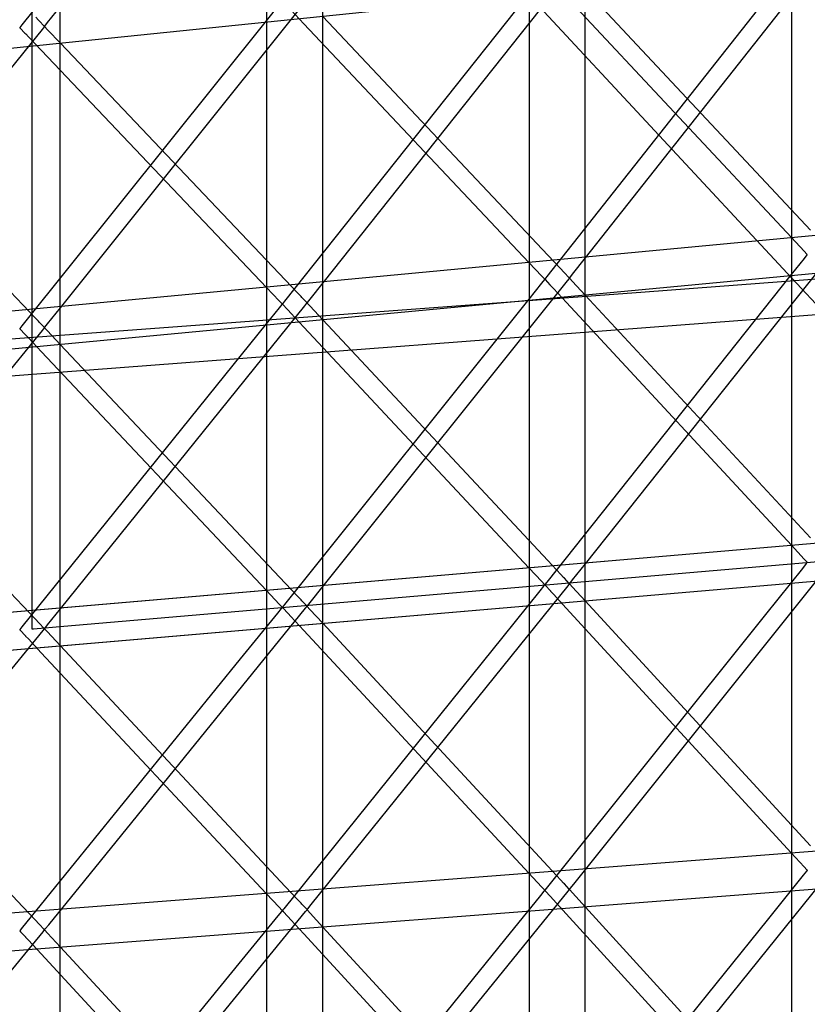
# Model space of a CAD drawing. Extents: x -1.87 to 2.02, y -1.45 to 3.07.
# Tile 18 of 59: x -1.38 to -1.17, y -0.75 to -0.5. Entities that reach past the tile are written whole.
import ezdxf

# ---------------------------------------------------------------- set-up
doc = ezdxf.new("R2010")
doc.units = 0

msp = doc.modelspace()

# ---------------------------------------------------------------- linework, layer by layer
at = {"layer": 'Layer 1', "color": 7, "linetype": 'CONTINUOUS'}
for p, q in [((-1.230756, -1.229019), (-1.230756, -0.132843)), ((-1.298024, -1.230446), (-1.298024, -0.142335)), ((-1.365288, -1.231872), (-1.365288, -0.151823)), ((-1.177906, -0.278283), (-1.177906, -1.422997)), ((-1.24517, -0.28664), (-1.24517, -1.422997)), ((-1.312433, -0.295), (-1.312433, -1.422997)), ((-1.372492, -0.606968), (-1.372492, -0.352842)), ((-1.312526, -0.418458), (-1.375111, -0.497162)), ((-1.178895, -0.560873), (-1.308485, -0.421529)), ((-1.498399, -0.515488), (-1.053835, -0.469841)), ((-1.495524, -0.515193), (-1.053211, -0.469777)), ((-1.230703, -0.556853), (-1.168084, -0.477576)), ((-1.177972, -0.48234), (-1.240569, -0.561597)), ((-1.29796, -0.56322), (-1.235347, -0.484485)), ((-1.173084, -0.549772), (-1.230754, -0.48811)), ((-1.365213, -0.569587), (-1.302607, -0.491394)), ((-1.245247, -0.489214), (-1.307838, -0.567928)), ((-1.235576, -0.489984), (-1.177917, -0.551639)), ((-1.368521, -0.496594), (-1.365221, -0.492444)), ((-1.309213, -0.491959), (-1.312518, -0.496086)), ((-1.306161, -0.493335), (-1.302837, -0.496861)), ((-1.312518, -0.496086), (-1.375107, -0.574255)), ((-1.370859, -0.495962), (-1.371577, -0.495219)), ((-1.370672, -0.496155), (-1.370859, -0.495962)), ((-1.369383, -0.497493), (-1.370672, -0.496155)), ((-1.369225, -0.497479), (-1.368521, -0.496594)), ((-1.240355, -0.556132), (-1.298007, -0.494976)), ((-1.432469, -0.575954), (-1.369868, -0.498303)), ((-1.375672, -0.497869), (-1.375673, -0.497871)), ((-1.375673, -0.497871), (-1.375673, -0.497871)), ((-1.375673, -0.497871), (-1.375673, -0.497871)), ((-1.375673, -0.497871), (-1.375673, -0.497871)), ((-1.375673, -0.497871), (-1.375673, -0.497871)), ((-1.375673, -0.497871), (-1.375673, -0.497871)), ((-1.375673, -0.497871), (-1.375673, -0.497871)), ((-1.375673, -0.497871), (-1.375673, -0.497871)), ((-1.375673, -0.497871), (-1.375673, -0.497872)), ((-1.375673, -0.497872), (-1.375672, -0.497873)), ((-1.375632, -0.497819), (-1.375672, -0.497869)), ((-1.375672, -0.497873), (-1.375656, -0.49789)), ((-1.375656, -0.49789), (-1.375584, -0.497966)), ((-1.375111, -0.497162), (-1.375632, -0.497819)), ((-1.375584, -0.497966), (-1.374326, -0.499293)), ((-1.369868, -0.498303), (-1.369334, -0.497641)), ((-1.369309, -0.49757), (-1.369383, -0.497493)), ((-1.369334, -0.497641), (-1.369293, -0.49759)), ((-1.369311, -0.497588), (-1.36931, -0.497587)), ((-1.369308, -0.497591), (-1.369311, -0.497588)), ((-1.369311, -0.497588), (-1.369311, -0.497588)), ((-1.369311, -0.497588), (-1.369311, -0.497588)), ((-1.369311, -0.497588), (-1.369311, -0.497588)), ((-1.36931, -0.497587), (-1.369307, -0.497582)), ((-1.369294, -0.497586), (-1.369309, -0.49757)), ((-1.369294, -0.497607), (-1.369308, -0.497591)), ((-1.369307, -0.497582), (-1.369291, -0.497562)), ((-1.369292, -0.497587), (-1.369294, -0.497586)), ((-1.36923, -0.497673), (-1.369294, -0.497607)), ((-1.369293, -0.49759), (-1.369292, -0.497588)), ((-1.369292, -0.497588), (-1.369292, -0.497587)), ((-1.369292, -0.497588), (-1.369292, -0.497588)), ((-1.369292, -0.497588), (-1.369292, -0.497588)), ((-1.369292, -0.497588), (-1.369292, -0.497588)), ((-1.369292, -0.497588), (-1.369292, -0.497588)), ((-1.369292, -0.497588), (-1.369292, -0.497588)), ((-1.369292, -0.497588), (-1.369292, -0.497588)), ((-1.369292, -0.497588), (-1.369292, -0.497588)), ((-1.369291, -0.497562), (-1.369225, -0.497479)), ((-1.368539, -0.498401), (-1.36923, -0.497673)), ((-1.365264, -0.501846), (-1.368539, -0.498401)), ((-1.302837, -0.496861), (-1.245191, -0.558009)), ((-1.374326, -0.499293), (-1.374141, -0.499488)), ((-1.374141, -0.499488), (-1.373421, -0.500245)), ((-1.373421, -0.500245), (-1.370098, -0.503741)), ((-1.370098, -0.503741), (-1.312462, -0.564376)), ((-1.307622, -0.562495), (-1.365264, -0.501846)), ((-1.374896, -0.568854), (-1.432521, -0.508716)), ((-1.115406, -0.545811), (-1.574736, -0.589045)), ((-1.112059, -0.545496), (-1.556887, -0.587365)), ((-1.498439, -0.591515), (-1.053855, -0.549669)), ((-1.495561, -0.591244), (-1.053212, -0.549607)), ((-1.177917, -0.551639), (-1.174642, -0.555141)), ((-1.237032, -0.559657), (-1.240355, -0.556132)), ((-1.234009, -0.561039), (-1.230703, -0.556853)), ((-1.230699, -0.635151), (-1.168087, -0.556417)), ((-1.079523, -0.555471), (-1.21538, -0.565583)), ((-1.174662, -0.556961), (-1.177964, -0.561113)), ((-1.173957, -0.556075), (-1.174662, -0.556961)), ((-1.174642, -0.555141), (-1.173951, -0.555879)), ((-1.173891, -0.555992), (-1.173957, -0.556075)), ((-1.173951, -0.555879), (-1.173888, -0.555947)), ((-1.173875, -0.555972), (-1.173891, -0.555992)), ((-1.173888, -0.555947), (-1.173874, -0.555962)), ((-1.173871, -0.555967), (-1.173875, -0.555972)), ((-1.173874, -0.555962), (-1.173871, -0.555965)), ((-1.173871, -0.555965), (-1.17387, -0.555966)), ((-1.17387, -0.555966), (-1.173871, -0.555967)), ((-1.17387, -0.555966), (-1.17387, -0.555966)), ((-1.17387, -0.555966), (-1.17387, -0.555966)), ((-1.245191, -0.558009), (-1.241917, -0.561482)), ((-1.236312, -0.56042), (-1.237032, -0.559657)), ((-1.241917, -0.561482), (-1.241227, -0.562215)), ((-1.241227, -0.562215), (-1.241164, -0.562282)), ((-1.241164, -0.562282), (-1.241149, -0.562297)), ((-1.241149, -0.562297), (-1.241146, -0.5623)), ((-1.241121, -0.562295), (-1.241122, -0.562296)), ((-1.241122, -0.562296), (-1.241122, -0.562296)), ((-1.241122, -0.562296), (-1.241122, -0.562297)), ((-1.241122, -0.562297), (-1.241122, -0.562297)), ((-1.241122, -0.562297), (-1.241122, -0.562297)), ((-1.241122, -0.562297), (-1.241122, -0.562297)), ((-1.241122, -0.562297), (-1.241122, -0.562297)), ((-1.241122, -0.562297), (-1.241122, -0.562297)), ((-1.241122, -0.562297), (-1.241122, -0.562297)), ((-1.241122, -0.562297), (-1.24112, -0.562299)), ((-1.241081, -0.562245), (-1.241121, -0.562295)), ((-1.240569, -0.561597), (-1.241081, -0.562245)), ((-1.177964, -0.561113), (-1.240567, -0.639842)), ((-1.236128, -0.560615), (-1.236312, -0.56042)), ((-1.234873, -0.561946), (-1.236128, -0.560615)), ((-1.235349, -0.562749), (-1.234826, -0.562093)), ((-1.234801, -0.562022), (-1.234873, -0.561946)), ((-1.234826, -0.562093), (-1.234785, -0.562043)), ((-1.234803, -0.562044), (-1.234802, -0.562043)), ((-1.234803, -0.562045), (-1.234803, -0.562044)), ((-1.2348, -0.562048), (-1.234803, -0.562045)), ((-1.234803, -0.562045), (-1.234803, -0.562045)), ((-1.234803, -0.562045), (-1.234803, -0.562045)), ((-1.234802, -0.562043), (-1.234799, -0.562038)), ((-1.234786, -0.562039), (-1.234801, -0.562022)), ((-1.234786, -0.562063), (-1.2348, -0.562048)), ((-1.234799, -0.562038), (-1.234782, -0.562018)), ((-1.234784, -0.56204), (-1.234786, -0.562039)), ((-1.234724, -0.562131), (-1.234786, -0.562063)), ((-1.234785, -0.562043), (-1.234784, -0.562041)), ((-1.234784, -0.562041), (-1.234784, -0.56204)), ((-1.234784, -0.562041), (-1.234784, -0.562041)), ((-1.234784, -0.562041), (-1.234784, -0.562041)), ((-1.234784, -0.562041), (-1.234784, -0.562041)), ((-1.234784, -0.562041), (-1.234784, -0.562041)), ((-1.234784, -0.562041), (-1.234784, -0.562041)), ((-1.234784, -0.562041), (-1.234784, -0.562041)), ((-1.234784, -0.562041), (-1.234784, -0.562041)), ((-1.234782, -0.562018), (-1.234715, -0.561933)), ((-1.234034, -0.562873), (-1.234724, -0.562131)), ((-1.234715, -0.561933), (-1.234009, -0.561039)), ((-1.137298, -0.6056), (-1.178895, -0.560873)), ((-1.53618, -0.599073), (-1.056803, -0.562576)), ((-1.312462, -0.564376), (-1.309189, -0.56782)), ((-1.304299, -0.565991), (-1.307622, -0.562495)), ((-1.301265, -0.567376), (-1.29796, -0.56322)), ((-1.297956, -0.64094), (-1.235349, -0.562749)), ((-1.241937, -0.563289), (-1.245238, -0.567412)), ((-1.241233, -0.562409), (-1.241937, -0.563289)), ((-1.241167, -0.562326), (-1.241233, -0.562409)), ((-1.24115, -0.562306), (-1.241167, -0.562326)), ((-1.241147, -0.562302), (-1.24115, -0.562306)), ((-1.241146, -0.562301), (-1.241147, -0.562302)), ((-1.241146, -0.5623), (-1.241146, -0.5623)), ((-1.241146, -0.5623), (-1.241146, -0.5623)), ((-1.241146, -0.5623), (-1.241146, -0.562301)), ((-1.24112, -0.562299), (-1.241106, -0.562315)), ((-1.241106, -0.562315), (-1.241036, -0.56239)), ((-1.241036, -0.56239), (-1.239812, -0.563711)), ((-1.239812, -0.563711), (-1.239629, -0.563907)), ((-1.239629, -0.563907), (-1.238911, -0.564682)), ((-1.238911, -0.564682), (-1.235588, -0.568263)), ((-1.230762, -0.566401), (-1.234034, -0.562873)), ((-1.21538, -0.565583), (-1.562779, -0.591441)), ((-1.30358, -0.566747), (-1.304299, -0.565991)), ((-1.303394, -0.566943), (-1.30358, -0.566747)), ((-1.302126, -0.568277), (-1.303394, -0.566943)), ((-1.173085, -0.628566), (-1.230762, -0.566401)), ((-1.371575, -0.572321), (-1.374896, -0.568854)), ((-1.368517, -0.573714), (-1.365213, -0.569587)), ((-1.365209, -0.646732), (-1.302609, -0.569081)), ((-1.309209, -0.569612), (-1.312509, -0.573706)), ((-1.308505, -0.568739), (-1.309209, -0.569612)), ((-1.309189, -0.56782), (-1.308498, -0.568546)), ((-1.308438, -0.568657), (-1.308505, -0.568739)), ((-1.308498, -0.568546), (-1.308435, -0.568613)), ((-1.308422, -0.568637), (-1.308438, -0.568657)), ((-1.308435, -0.568613), (-1.308421, -0.568628)), ((-1.308418, -0.568632), (-1.308422, -0.568637)), ((-1.308421, -0.568628), (-1.308418, -0.568631)), ((-1.308418, -0.568631), (-1.308418, -0.568631)), ((-1.308418, -0.568631), (-1.308418, -0.568631)), ((-1.308418, -0.568631), (-1.308418, -0.568631)), ((-1.308418, -0.568631), (-1.308418, -0.568632)), ((-1.308396, -0.568629), (-1.308398, -0.568631)), ((-1.308398, -0.568631), (-1.308398, -0.568631)), ((-1.308398, -0.568631), (-1.308398, -0.568631)), ((-1.308398, -0.568631), (-1.308398, -0.568631)), ((-1.308398, -0.568631), (-1.308398, -0.568631)), ((-1.308398, -0.568631), (-1.308398, -0.568631)), ((-1.308398, -0.568631), (-1.308398, -0.568631)), ((-1.308398, -0.568631), (-1.308398, -0.568631)), ((-1.308398, -0.568631), (-1.308397, -0.568632)), ((-1.308397, -0.568632), (-1.308396, -0.568633)), ((-1.308356, -0.568579), (-1.308396, -0.568629)), ((-1.308396, -0.568633), (-1.308381, -0.568649)), ((-1.308381, -0.568649), (-1.30831, -0.568725)), ((-1.307838, -0.567928), (-1.308356, -0.568579)), ((-1.30831, -0.568725), (-1.307073, -0.570049)), ((-1.245238, -0.567412), (-1.307836, -0.645596)), ((-1.302609, -0.569081), (-1.302078, -0.568424)), ((-1.302053, -0.568353), (-1.302126, -0.568277)), ((-1.302078, -0.568424), (-1.302037, -0.568373)), ((-1.302059, -0.568375), (-1.302058, -0.568374)), ((-1.302059, -0.568376), (-1.302059, -0.568375)), ((-1.302059, -0.568375), (-1.302059, -0.568375)), ((-1.302059, -0.568375), (-1.302059, -0.568375)), ((-1.302056, -0.568378), (-1.302059, -0.568376)), ((-1.302058, -0.568374), (-1.302055, -0.568369)), ((-1.302042, -0.568394), (-1.302056, -0.568378)), ((-1.302055, -0.568369), (-1.302038, -0.568349)), ((-1.302038, -0.568369), (-1.302053, -0.568353)), ((-1.30198, -0.568461), (-1.302042, -0.568394)), ((-1.302038, -0.568349), (-1.301971, -0.568264)), ((-1.302036, -0.568371), (-1.302038, -0.568369)), ((-1.302037, -0.568373), (-1.302036, -0.568372)), ((-1.302036, -0.568372), (-1.302036, -0.568371)), ((-1.302036, -0.568371), (-1.302036, -0.568371)), ((-1.302036, -0.568371), (-1.302036, -0.568371)), ((-1.302036, -0.568371), (-1.302036, -0.568371)), ((-1.302036, -0.568371), (-1.302036, -0.568371)), ((-1.302036, -0.568371), (-1.302036, -0.568371)), ((-1.302036, -0.568371), (-1.302036, -0.568371)), ((-1.302036, -0.568371), (-1.302036, -0.568371)), ((-1.301291, -0.569197), (-1.30198, -0.568461)), ((-1.301971, -0.568264), (-1.301265, -0.567376)), ((-1.298019, -0.572695), (-1.301291, -0.569197)), ((-1.235588, -0.568263), (-1.177921, -0.630419)), ((-1.370856, -0.573071), (-1.371575, -0.572321)), ((-1.307073, -0.570049), (-1.306889, -0.570245)), ((-1.306889, -0.570245), (-1.306171, -0.571013)), ((-1.306171, -0.571013), (-1.302848, -0.574566)), ((-1.375107, -0.574255), (-1.375632, -0.57491)), ((-1.312509, -0.573706), (-1.375105, -0.651351)), ((-1.370669, -0.573266), (-1.370856, -0.573071)), ((-1.369383, -0.574607), (-1.370669, -0.573266)), ((-1.36987, -0.575415), (-1.369334, -0.574755)), ((-1.369309, -0.574684), (-1.369383, -0.574607)), ((-1.369334, -0.574755), (-1.369293, -0.574704)), ((-1.369311, -0.574706), (-1.36931, -0.574705)), ((-1.369308, -0.574709), (-1.369311, -0.574706)), ((-1.369311, -0.574706), (-1.369311, -0.574706)), ((-1.369311, -0.574706), (-1.369311, -0.574706)), ((-1.369311, -0.574706), (-1.369311, -0.574706)), ((-1.36931, -0.574705), (-1.369307, -0.5747)), ((-1.369294, -0.5747), (-1.369309, -0.574684)), ((-1.369294, -0.574724), (-1.369308, -0.574709)), ((-1.369307, -0.5747), (-1.36929, -0.57468)), ((-1.369292, -0.574702), (-1.369294, -0.5747)), ((-1.369232, -0.574791), (-1.369294, -0.574724)), ((-1.369293, -0.574704), (-1.369292, -0.574702)), ((-1.369292, -0.574702), (-1.369292, -0.574702)), ((-1.369292, -0.574702), (-1.369292, -0.574702)), ((-1.369292, -0.574702), (-1.369292, -0.574702)), ((-1.369292, -0.574702), (-1.369292, -0.574702)), ((-1.369292, -0.574702), (-1.369292, -0.574702)), ((-1.369292, -0.574702), (-1.369292, -0.574702)), ((-1.369292, -0.574702), (-1.369292, -0.574702)), ((-1.369292, -0.574702), (-1.369292, -0.574702)), ((-1.36929, -0.57468), (-1.369223, -0.574596)), ((-1.368543, -0.575521), (-1.369232, -0.574791)), ((-1.369223, -0.574596), (-1.368517, -0.573714)), ((-1.302848, -0.574566), (-1.245192, -0.636214)), ((-1.240356, -0.634351), (-1.298019, -0.572695)), ((-1.432466, -0.652524), (-1.36987, -0.575415)), ((-1.375672, -0.57496), (-1.375673, -0.574961)), ((-1.375673, -0.574961), (-1.375673, -0.574962)), ((-1.375673, -0.574962), (-1.375673, -0.574962)), ((-1.375673, -0.574962), (-1.375673, -0.574962)), ((-1.375673, -0.574962), (-1.375673, -0.574962)), ((-1.375673, -0.574962), (-1.375673, -0.574962)), ((-1.375673, -0.574962), (-1.375673, -0.574962)), ((-1.375673, -0.574962), (-1.375673, -0.574962)), ((-1.375673, -0.574962), (-1.375673, -0.574962)), ((-1.375673, -0.574962), (-1.375672, -0.574964)), ((-1.375632, -0.57491), (-1.375672, -0.57496)), ((-1.375672, -0.574964), (-1.375656, -0.57498)), ((-1.375656, -0.57498), (-1.375585, -0.575056)), ((-1.375585, -0.575056), (-1.37433, -0.576387)), ((-1.37433, -0.576387), (-1.374145, -0.576583)), ((-1.374145, -0.576583), (-1.373427, -0.577345)), ((-1.373427, -0.577345), (-1.370105, -0.580868)), ((-1.365272, -0.57899), (-1.368543, -0.575521)), ((-1.307626, -0.640135), (-1.365272, -0.57899)), ((-1.370105, -0.580868), (-1.312466, -0.642006)), ((-1.374897, -0.64592), (-1.432529, -0.585285)), ((-1.372492, -0.646766), (-1.372492, -0.606968)), ((-1.1154, -0.625116), (-1.574697, -0.664419)), ((-1.11202, -0.624827), (-1.556848, -0.662891)), ((-1.498475, -0.667538), (-1.053868, -0.629496)), ((-1.495595, -0.667291), (-1.053214, -0.629441)), ((-1.142665, -0.632272), (-1.364361, -0.651242)), ((-1.177921, -0.630419), (-1.174644, -0.633951)), ((-1.237028, -0.637909), (-1.240356, -0.634351)), ((-1.234007, -0.639311), (-1.230699, -0.635151)), ((-1.224496, -0.705707), (-1.167906, -0.635029)), ((-1.17415, -0.635133), (-1.175115, -0.63634)), ((-1.174644, -0.633951), (-1.173952, -0.634697)), ((-1.173922, -0.63485), (-1.17415, -0.635133)), ((-1.173952, -0.634697), (-1.173888, -0.634765)), ((-1.173876, -0.634792), (-1.173922, -0.63485)), ((-1.173888, -0.634765), (-1.173874, -0.634781)), ((-1.173872, -0.634786), (-1.173876, -0.634792)), ((-1.173874, -0.634781), (-1.173871, -0.634784)), ((-1.173871, -0.634785), (-1.173872, -0.634786)), ((-1.173871, -0.634784), (-1.17387, -0.634785)), ((-1.17387, -0.634785), (-1.173871, -0.634785)), ((-1.17387, -0.634785), (-1.17387, -0.634785)), ((-1.245192, -0.636214), (-1.241915, -0.639718)), ((-1.236306, -0.638681), (-1.237028, -0.637909)), ((-1.175115, -0.63634), (-1.1846, -0.648186)), ((-1.304299, -0.643664), (-1.307626, -0.640135)), ((-1.241915, -0.639718), (-1.241223, -0.640458)), ((-1.241223, -0.640458), (-1.24116, -0.640525)), ((-1.240567, -0.639842), (-1.241081, -0.640489)), ((-1.23612, -0.638879), (-1.236306, -0.638681)), ((-1.234872, -0.640214), (-1.23612, -0.638879)), ((-1.235166, -0.640783), (-1.234784, -0.640309)), ((-1.234801, -0.64029), (-1.234872, -0.640214)), ((-1.234803, -0.640312), (-1.234802, -0.640311)), ((-1.234803, -0.640313), (-1.234803, -0.640312)), ((-1.234803, -0.640312), (-1.234803, -0.640312)), ((-1.234803, -0.640312), (-1.234803, -0.640312)), ((-1.234801, -0.640315), (-1.234803, -0.640313)), ((-1.234802, -0.640311), (-1.234798, -0.640306)), ((-1.234786, -0.640306), (-1.234801, -0.64029)), ((-1.234787, -0.640331), (-1.234801, -0.640315)), ((-1.234798, -0.640306), (-1.234782, -0.640285)), ((-1.234724, -0.640398), (-1.234787, -0.640331)), ((-1.234784, -0.640308), (-1.234786, -0.640306)), ((-1.234784, -0.640309), (-1.234784, -0.640308)), ((-1.234784, -0.640308), (-1.234784, -0.640308)), ((-1.234784, -0.640308), (-1.234784, -0.640308)), ((-1.234784, -0.640308), (-1.234784, -0.640308)), ((-1.234784, -0.640308), (-1.234784, -0.640308)), ((-1.234784, -0.640308), (-1.234784, -0.640308)), ((-1.234784, -0.640308), (-1.234784, -0.640308)), ((-1.234784, -0.640308), (-1.234784, -0.640308)), ((-1.234782, -0.640285), (-1.234715, -0.640201)), ((-1.234036, -0.641146), (-1.234724, -0.640398)), ((-1.234715, -0.640201), (-1.234007, -0.639311)), ((-1.312466, -0.642006), (-1.309191, -0.64548)), ((-1.301263, -0.64507), (-1.297956, -0.64094)), ((-1.291755, -0.710975), (-1.235166, -0.640783)), ((-1.242387, -0.642089), (-1.25187, -0.65385)), ((-1.241421, -0.640891), (-1.242387, -0.642089)), ((-1.241194, -0.640609), (-1.241421, -0.640891)), ((-1.241148, -0.640552), (-1.241194, -0.640609)), ((-1.24116, -0.640525), (-1.241145, -0.640541)), ((-1.241143, -0.640546), (-1.241148, -0.640552)), ((-1.241145, -0.640541), (-1.241142, -0.640544)), ((-1.241142, -0.640545), (-1.241143, -0.640546)), ((-1.241142, -0.640544), (-1.241142, -0.640545)), ((-1.241142, -0.640545), (-1.241142, -0.640545)), ((-1.241142, -0.640545), (-1.241142, -0.640545)), ((-1.241121, -0.640539), (-1.241122, -0.64054)), ((-1.241122, -0.64054), (-1.241122, -0.640541)), ((-1.241122, -0.640541), (-1.241122, -0.640541)), ((-1.241122, -0.640541), (-1.241122, -0.640541)), ((-1.241122, -0.640541), (-1.241122, -0.640541)), ((-1.241122, -0.640541), (-1.241122, -0.640541)), ((-1.241122, -0.640541), (-1.241122, -0.640541)), ((-1.241122, -0.640541), (-1.241122, -0.640541)), ((-1.241122, -0.640541), (-1.241122, -0.640541)), ((-1.241122, -0.640541), (-1.241118, -0.640545)), ((-1.241081, -0.640489), (-1.241121, -0.640539)), ((-1.241118, -0.640545), (-1.241099, -0.640566)), ((-1.241099, -0.640566), (-1.240904, -0.640777)), ((-1.240904, -0.640777), (-1.23974, -0.64204)), ((-1.23974, -0.64204), (-1.239729, -0.642052)), ((-1.239729, -0.642052), (-1.239728, -0.642053)), ((-1.239728, -0.642053), (-1.239728, -0.642054)), ((-1.239728, -0.642054), (-1.239724, -0.642058)), ((-1.239724, -0.642058), (-1.239707, -0.642076)), ((-1.239707, -0.642076), (-1.23964, -0.642148)), ((-1.23964, -0.642148), (-1.238935, -0.642915)), ((-1.238935, -0.642915), (-1.235634, -0.646501)), ((-1.230765, -0.644699), (-1.234036, -0.641146)), ((-1.309191, -0.64548), (-1.308499, -0.646214)), ((-1.303578, -0.64443), (-1.304299, -0.643664)), ((-1.303391, -0.644628), (-1.303578, -0.64443)), ((-1.302129, -0.645969), (-1.303391, -0.644628)), ((-1.301971, -0.645953), (-1.301263, -0.64507)), ((-1.173082, -0.707364), (-1.230765, -0.644699)), ((-1.371571, -0.64942), (-1.374897, -0.64592)), ((-1.372492, -0.650781), (-1.372492, -0.646766)), ((-1.368515, -0.650833), (-1.365209, -0.646732)), ((-1.359013, -0.716248), (-1.302426, -0.646541)), ((-1.309662, -0.647834), (-1.319143, -0.659512)), ((-1.308697, -0.646644), (-1.309662, -0.647834)), ((-1.308469, -0.646364), (-1.308697, -0.646644)), ((-1.308499, -0.646214), (-1.308436, -0.646281)), ((-1.308423, -0.646308), (-1.308469, -0.646364)), ((-1.308436, -0.646281), (-1.308421, -0.646297)), ((-1.308419, -0.646302), (-1.308423, -0.646308)), ((-1.308421, -0.646297), (-1.308418, -0.6463)), ((-1.308418, -0.646301), (-1.308419, -0.646302)), ((-1.308418, -0.6463), (-1.308418, -0.6463)), ((-1.308418, -0.6463), (-1.308418, -0.646301)), ((-1.308418, -0.646301), (-1.308418, -0.646301)), ((-1.308396, -0.646295), (-1.308398, -0.646296)), ((-1.308398, -0.646296), (-1.308398, -0.646296)), ((-1.308398, -0.646296), (-1.308398, -0.646297)), ((-1.308398, -0.646297), (-1.308398, -0.646297)), ((-1.308398, -0.646297), (-1.308398, -0.646297)), ((-1.308398, -0.646297), (-1.308398, -0.646297)), ((-1.308398, -0.646297), (-1.308398, -0.646297)), ((-1.308398, -0.646297), (-1.308398, -0.646297)), ((-1.308398, -0.646297), (-1.308397, -0.646297)), ((-1.308397, -0.646297), (-1.308394, -0.646301)), ((-1.308356, -0.646245), (-1.308396, -0.646295)), ((-1.308394, -0.646301), (-1.308375, -0.646322)), ((-1.308375, -0.646322), (-1.308177, -0.646534)), ((-1.307836, -0.645596), (-1.308356, -0.646245)), ((-1.308177, -0.646534), (-1.307, -0.647804)), ((-1.307, -0.647804), (-1.306989, -0.647816)), ((-1.306989, -0.647816), (-1.306988, -0.647816)), ((-1.306988, -0.647816), (-1.306987, -0.647817)), ((-1.306987, -0.647817), (-1.306984, -0.647821)), ((-1.306984, -0.647821), (-1.306967, -0.647839)), ((-1.306967, -0.647839), (-1.3069, -0.647911)), ((-1.3069, -0.647911), (-1.306195, -0.648672)), ((-1.302426, -0.646541), (-1.30204, -0.646065)), ((-1.302057, -0.646046), (-1.302129, -0.645969)), ((-1.302059, -0.646064), (-1.302058, -0.646063)), ((-1.302059, -0.646065), (-1.302059, -0.646064)), ((-1.302059, -0.646064), (-1.302059, -0.646064)), ((-1.302059, -0.646064), (-1.302059, -0.646064)), ((-1.302056, -0.646067), (-1.302059, -0.646065)), ((-1.302058, -0.646063), (-1.302054, -0.646058)), ((-1.302042, -0.646062), (-1.302057, -0.646046)), ((-1.302042, -0.646082), (-1.302056, -0.646067)), ((-1.302054, -0.646058), (-1.302038, -0.646037)), ((-1.30204, -0.646064), (-1.302042, -0.646062)), ((-1.30198, -0.64615), (-1.302042, -0.646082)), ((-1.30204, -0.646065), (-1.30204, -0.646064)), ((-1.30204, -0.646064), (-1.30204, -0.646064)), ((-1.30204, -0.646064), (-1.30204, -0.646064)), ((-1.30204, -0.646064), (-1.30204, -0.646064)), ((-1.30204, -0.646064), (-1.30204, -0.646064)), ((-1.30204, -0.646064), (-1.30204, -0.646064)), ((-1.30204, -0.646064), (-1.30204, -0.646064)), ((-1.30204, -0.646064), (-1.30204, -0.646064)), ((-1.302038, -0.646037), (-1.301971, -0.645953)), ((-1.301292, -0.646891), (-1.30198, -0.64615)), ((-1.298022, -0.650415), (-1.301292, -0.646891)), ((-1.235634, -0.646501), (-1.177961, -0.70916)), ((-1.370849, -0.650179), (-1.371571, -0.64942)), ((-1.370662, -0.650376), (-1.370849, -0.650179)), ((-1.369383, -0.651721), (-1.370662, -0.650376)), ((-1.306195, -0.648672), (-1.302895, -0.652228)), ((-1.240352, -0.712574), (-1.298022, -0.650415)), ((-1.1846, -0.648186), (-1.240758, -0.718328)), ((-1.426268, -0.721516), (-1.369683, -0.652295)), ((-1.375672, -0.652054), (-1.375673, -0.652056)), ((-1.375673, -0.652056), (-1.375673, -0.652056)), ((-1.375673, -0.652056), (-1.375673, -0.652056)), ((-1.375673, -0.652056), (-1.375673, -0.652056)), ((-1.375673, -0.652056), (-1.375673, -0.652056)), ((-1.375673, -0.652056), (-1.375673, -0.652056)), ((-1.375673, -0.652056), (-1.375673, -0.652056)), ((-1.375673, -0.652056), (-1.375673, -0.652056)), ((-1.375673, -0.652056), (-1.375673, -0.652057)), ((-1.375673, -0.652057), (-1.375669, -0.652061)), ((-1.375631, -0.652004), (-1.375672, -0.652054)), ((-1.375669, -0.652061), (-1.37565, -0.652081)), ((-1.37565, -0.652081), (-1.375451, -0.652295)), ((-1.375105, -0.651351), (-1.375631, -0.652004)), ((-1.375451, -0.652295), (-1.37426, -0.653567)), ((-1.372492, -0.651723), (-1.372492, -0.650781)), ((-1.372492, -0.651914), (-1.372492, -0.651723)), ((-1.372492, -0.651932), (-1.372492, -0.651914)), ((-1.372492, -0.651937), (-1.372492, -0.651932)), ((-1.372492, -0.651938), (-1.372492, -0.651937)), ((-1.37249, -0.651938), (-1.372492, -0.651938)), ((-1.372492, -0.651938), (-1.372492, -0.651938)), ((-1.372492, -0.651938), (-1.372492, -0.651938)), ((-1.372492, -0.651938), (-1.372492, -0.651938)), ((-1.372492, -0.651938), (-1.372492, -0.651938)), ((-1.372492, -0.651938), (-1.372492, -0.651938)), ((-1.372492, -0.651938), (-1.372492, -0.651938)), ((-1.372103, -0.651905), (-1.37249, -0.651938)), ((-1.364361, -0.651242), (-1.372103, -0.651905)), ((-1.369683, -0.652295), (-1.369292, -0.651817)), ((-1.369309, -0.651798), (-1.369383, -0.651721)), ((-1.369311, -0.65182), (-1.36931, -0.651819)), ((-1.369308, -0.651823), (-1.369311, -0.65182)), ((-1.369311, -0.65182), (-1.369311, -0.65182)), ((-1.369311, -0.65182), (-1.369311, -0.65182)), ((-1.369311, -0.65182), (-1.369311, -0.65182)), ((-1.36931, -0.651819), (-1.369306, -0.651814)), ((-1.369294, -0.651814), (-1.369309, -0.651798)), ((-1.369294, -0.651838), (-1.369308, -0.651823)), ((-1.369306, -0.651814), (-1.36929, -0.651794)), ((-1.369292, -0.651816), (-1.369294, -0.651814)), ((-1.369232, -0.651905), (-1.369294, -0.651838)), ((-1.369292, -0.651817), (-1.369292, -0.651816)), ((-1.369292, -0.651816), (-1.369292, -0.651816)), ((-1.369292, -0.651816), (-1.369292, -0.651816)), ((-1.369292, -0.651816), (-1.369292, -0.651816)), ((-1.369292, -0.651816), (-1.369292, -0.651816)), ((-1.369292, -0.651816), (-1.369292, -0.651816)), ((-1.369292, -0.651816), (-1.369292, -0.651816)), ((-1.369292, -0.651816), (-1.369292, -0.651816)), ((-1.36929, -0.651794), (-1.369223, -0.65171)), ((-1.368544, -0.65264), (-1.369232, -0.651905)), ((-1.369223, -0.65171), (-1.368515, -0.650833)), ((-1.365275, -0.656136), (-1.368544, -0.65264)), ((-1.302895, -0.652228), (-1.245235, -0.714373)), ((-1.37426, -0.653567), (-1.374249, -0.65358)), ((-1.374249, -0.65358), (-1.374248, -0.65358)), ((-1.374248, -0.65358), (-1.374247, -0.653581)), ((-1.374247, -0.653581), (-1.374243, -0.653585)), ((-1.374243, -0.653585), (-1.374227, -0.653603)), ((-1.374227, -0.653603), (-1.37416, -0.653674)), ((-1.37416, -0.653674), (-1.373455, -0.654428)), ((-1.373455, -0.654428), (-1.370156, -0.657956)), ((-1.25187, -0.65385), (-1.308029, -0.723507)), ((-1.370156, -0.657956), (-1.31251, -0.719594)), ((-1.307623, -0.717784), (-1.365275, -0.656136)), ((-1.319143, -0.659512), (-1.3753, -0.728687)), ((-1.374894, -0.722994), (-1.432532, -0.661856)), ((-1.115394, -0.704425), (-1.574654, -0.739793)), ((-1.11198, -0.704161), (-1.556805, -0.738418)), ((-1.233721, -0.717228), (-1.224496, -0.705707)), ((-1.49851, -0.743564), (-1.053881, -0.709324)), ((-1.495628, -0.743342), (-1.053215, -0.709271)), ((-1.300977, -0.722415), (-1.291755, -0.710975)), ((-1.177961, -0.70916), (-1.17466, -0.712745)), ((-1.237022, -0.716164), (-1.240352, -0.712574)), ((-1.17466, -0.712745), (-1.173955, -0.713512)), ((-1.173955, -0.713512), (-1.173888, -0.713585)), ((-1.173888, -0.713585), (-1.173871, -0.713602)), ((-1.245235, -0.714373), (-1.241936, -0.717929)), ((-1.224492, -0.784073), (-1.167908, -0.713869)), ((-1.174951, -0.714953), (-1.184177, -0.7264)), ((-1.17407, -0.71386), (-1.174951, -0.714953)), ((-1.173889, -0.713635), (-1.17407, -0.71386)), ((-1.173872, -0.713614), (-1.173889, -0.713635)), ((-1.173868, -0.713609), (-1.173872, -0.713614)), ((-1.173871, -0.713602), (-1.173867, -0.713606)), ((-1.173867, -0.713608), (-1.173868, -0.713609)), ((-1.173867, -0.713606), (-1.173867, -0.713607)), ((-1.173867, -0.713607), (-1.173866, -0.713608)), ((-1.173866, -0.713608), (-1.173867, -0.713608)), ((-1.173866, -0.713608), (-1.173866, -0.713608)), ((-1.368233, -0.727606), (-1.359013, -0.716248)), ((-1.304293, -0.721344), (-1.307623, -0.717784)), ((-1.241936, -0.717929), (-1.24123, -0.71869)), ((-1.240758, -0.718328), (-1.241122, -0.718785)), ((-1.236299, -0.716943), (-1.237022, -0.716164)), ((-1.236113, -0.717143), (-1.236299, -0.716943)), ((-1.234872, -0.718481), (-1.236113, -0.717143)), ((-1.235167, -0.719048), (-1.234784, -0.718576)), ((-1.234801, -0.718558), (-1.234872, -0.718481)), ((-1.234803, -0.71858), (-1.234802, -0.718579)), ((-1.234802, -0.718581), (-1.234803, -0.71858)), ((-1.234803, -0.71858), (-1.234803, -0.71858)), ((-1.234803, -0.71858), (-1.234803, -0.71858)), ((-1.234803, -0.71858), (-1.234803, -0.71858)), ((-1.234802, -0.718579), (-1.234798, -0.718573)), ((-1.234798, -0.718585), (-1.234802, -0.718581)), ((-1.234786, -0.718574), (-1.234801, -0.718558)), ((-1.234798, -0.718573), (-1.234781, -0.718552)), ((-1.234782, -0.718604), (-1.234798, -0.718585)), ((-1.234784, -0.718576), (-1.234786, -0.718574)), ((-1.234784, -0.718576), (-1.234784, -0.718576)), ((-1.234784, -0.718576), (-1.234784, -0.718576)), ((-1.234784, -0.718576), (-1.234784, -0.718576)), ((-1.234784, -0.718576), (-1.234784, -0.718576)), ((-1.234784, -0.718576), (-1.234784, -0.718576)), ((-1.234784, -0.718576), (-1.234784, -0.718576)), ((-1.234784, -0.718576), (-1.234784, -0.718576)), ((-1.234784, -0.718576), (-1.234784, -0.718576)), ((-1.234715, -0.718677), (-1.234782, -0.718604)), ((-1.234781, -0.718552), (-1.234601, -0.718327)), ((-1.234601, -0.718327), (-1.233721, -0.717228)), ((-1.31251, -0.719594), (-1.309211, -0.723121)), ((-1.29175, -0.788766), (-1.235167, -0.719048)), ((-1.242226, -0.72012), (-1.25145, -0.731486)), ((-1.241346, -0.719036), (-1.242226, -0.72012)), ((-1.241164, -0.718812), (-1.241346, -0.719036)), ((-1.24123, -0.71869), (-1.241163, -0.718762)), ((-1.241147, -0.718791), (-1.241164, -0.718812)), ((-1.241163, -0.718762), (-1.241147, -0.718779)), ((-1.241147, -0.718779), (-1.241143, -0.718784)), ((-1.241143, -0.718786), (-1.241147, -0.718791)), ((-1.241143, -0.718784), (-1.241142, -0.718785)), ((-1.241142, -0.718785), (-1.241143, -0.718786)), ((-1.241142, -0.718785), (-1.241142, -0.718785)), ((-1.241142, -0.718785), (-1.241142, -0.718785)), ((-1.241142, -0.718785), (-1.241142, -0.718785)), ((-1.241122, -0.718785), (-1.241122, -0.718785)), ((-1.241122, -0.718785), (-1.241122, -0.718785)), ((-1.241122, -0.718785), (-1.241122, -0.718785)), ((-1.241122, -0.718785), (-1.241122, -0.718785)), ((-1.241122, -0.718785), (-1.241122, -0.718785)), ((-1.241122, -0.718785), (-1.241122, -0.718785)), ((-1.241122, -0.718785), (-1.241122, -0.718785)), ((-1.241122, -0.718785), (-1.241118, -0.718789)), ((-1.241118, -0.718789), (-1.2411, -0.71881)), ((-1.2411, -0.71881), (-1.240906, -0.719022)), ((-1.240906, -0.719022), (-1.239748, -0.720288)), ((-1.239748, -0.720288), (-1.239737, -0.7203)), ((-1.239737, -0.7203), (-1.239736, -0.720301)), ((-1.239736, -0.720301), (-1.239736, -0.720301)), ((-1.239736, -0.720301), (-1.239732, -0.720306)), ((-1.239732, -0.720306), (-1.239716, -0.720323)), ((-1.239716, -0.720323), (-1.239649, -0.720396)), ((-1.239649, -0.720396), (-1.238944, -0.721168)), ((-1.234008, -0.719452), (-1.234715, -0.718677)), ((-1.230704, -0.723069), (-1.234008, -0.719452)), ((-1.371565, -0.726525), (-1.374894, -0.722994)), ((-1.309211, -0.723121), (-1.308506, -0.723876)), ((-1.308029, -0.723507), (-1.308398, -0.723966)), ((-1.30357, -0.722117), (-1.304293, -0.721344)), ((-1.303384, -0.722317), (-1.30357, -0.722117)), ((-1.302129, -0.723658), (-1.303384, -0.722317)), ((-1.302057, -0.723735), (-1.302129, -0.723658)), ((-1.302037, -0.72373), (-1.301856, -0.723506)), ((-1.301856, -0.723506), (-1.300977, -0.722415)), ((-1.238944, -0.721168), (-1.235645, -0.724781)), ((-1.173017, -0.786252), (-1.230704, -0.723069)), ((-1.359007, -0.79346), (-1.302427, -0.724228)), ((-1.309501, -0.725296), (-1.318724, -0.73658)), ((-1.308621, -0.724219), (-1.309501, -0.725296)), ((-1.30844, -0.723997), (-1.308621, -0.724219)), ((-1.308506, -0.723876), (-1.308439, -0.723947)), ((-1.308423, -0.723976), (-1.30844, -0.723997)), ((-1.308439, -0.723947), (-1.308422, -0.723965)), ((-1.308419, -0.723971), (-1.308423, -0.723976)), ((-1.308422, -0.723965), (-1.308419, -0.723969)), ((-1.308419, -0.723969), (-1.308418, -0.72397)), ((-1.308418, -0.72397), (-1.308419, -0.723971)), ((-1.308418, -0.72397), (-1.308418, -0.72397)), ((-1.308418, -0.72397), (-1.308418, -0.72397)), ((-1.308418, -0.72397), (-1.308418, -0.72397)), ((-1.308398, -0.723966), (-1.308398, -0.723966)), ((-1.308398, -0.723966), (-1.308398, -0.723966)), ((-1.308398, -0.723966), (-1.308398, -0.723966)), ((-1.308398, -0.723966), (-1.308398, -0.723966)), ((-1.308398, -0.723966), (-1.308398, -0.723966)), ((-1.308398, -0.723966), (-1.308398, -0.723966)), ((-1.308398, -0.723966), (-1.308397, -0.723966)), ((-1.308397, -0.723966), (-1.308394, -0.723971)), ((-1.308394, -0.723971), (-1.308375, -0.723991)), ((-1.308375, -0.723991), (-1.308179, -0.724204)), ((-1.308179, -0.724204), (-1.307008, -0.725477)), ((-1.307008, -0.725477), (-1.306997, -0.725489)), ((-1.306997, -0.725489), (-1.306996, -0.72549)), ((-1.306996, -0.72549), (-1.306995, -0.72549)), ((-1.306995, -0.72549), (-1.306992, -0.725495)), ((-1.306992, -0.725495), (-1.306975, -0.725512)), ((-1.306975, -0.725512), (-1.306909, -0.725585)), ((-1.306909, -0.725585), (-1.306204, -0.72635)), ((-1.302427, -0.724228), (-1.30204, -0.723754)), ((-1.302059, -0.723757), (-1.302058, -0.723756)), ((-1.302058, -0.723758), (-1.302059, -0.723757)), ((-1.302059, -0.723757), (-1.302059, -0.723757)), ((-1.302059, -0.723757), (-1.302059, -0.723757)), ((-1.302059, -0.723757), (-1.302059, -0.723757)), ((-1.302058, -0.723756), (-1.302054, -0.723751)), ((-1.302054, -0.723763), (-1.302058, -0.723758)), ((-1.302042, -0.723751), (-1.302057, -0.723735)), ((-1.302054, -0.723751), (-1.302037, -0.72373)), ((-1.302038, -0.723781), (-1.302054, -0.723763)), ((-1.30204, -0.723753), (-1.302042, -0.723751)), ((-1.30204, -0.723754), (-1.30204, -0.723753)), ((-1.30204, -0.723753), (-1.30204, -0.723753)), ((-1.30204, -0.723753), (-1.30204, -0.723753)), ((-1.30204, -0.723753), (-1.30204, -0.723753)), ((-1.30204, -0.723753), (-1.30204, -0.723753)), ((-1.30204, -0.723753), (-1.30204, -0.723753)), ((-1.30204, -0.723753), (-1.30204, -0.723753)), ((-1.30204, -0.723753), (-1.30204, -0.723753)), ((-1.301971, -0.723854), (-1.302038, -0.723781)), ((-1.301264, -0.724622), (-1.301971, -0.723854)), ((-1.297961, -0.72821), (-1.301264, -0.724622)), ((-1.235645, -0.724781), (-1.177965, -0.787957)), ((-1.3753, -0.728687), (-1.375673, -0.729147)), ((-1.370842, -0.727291), (-1.371565, -0.726525)), ((-1.370654, -0.72749), (-1.370842, -0.727291)), ((-1.369382, -0.728838), (-1.370654, -0.72749)), ((-1.369293, -0.728911), (-1.369112, -0.728688)), ((-1.369112, -0.728688), (-1.368233, -0.727606)), ((-1.306204, -0.72635), (-1.302906, -0.729934)), ((-1.240288, -0.790883), (-1.297961, -0.72821)), ((-1.184177, -0.7264), (-1.240747, -0.796582)), ((-1.426266, -0.798154), (-1.369684, -0.729411)), ((-1.375673, -0.729147), (-1.375673, -0.729147)), ((-1.375673, -0.729147), (-1.375673, -0.729147)), ((-1.375673, -0.729147), (-1.375673, -0.729147)), ((-1.375673, -0.729147), (-1.375673, -0.729147)), ((-1.375673, -0.729147), (-1.375673, -0.729147)), ((-1.375673, -0.729147), (-1.375673, -0.729147)), ((-1.375673, -0.729147), (-1.375673, -0.729147)), ((-1.375673, -0.729147), (-1.375669, -0.729152)), ((-1.375669, -0.729152), (-1.37565, -0.729172)), ((-1.37565, -0.729172), (-1.375451, -0.729386)), ((-1.375451, -0.729386), (-1.374264, -0.730662)), ((-1.374264, -0.730662), (-1.374253, -0.730674)), ((-1.374253, -0.730674), (-1.374252, -0.730675)), ((-1.374252, -0.730675), (-1.374251, -0.730675)), ((-1.374251, -0.730675), (-1.374248, -0.73068)), ((-1.374248, -0.73068), (-1.374231, -0.730697)), ((-1.374231, -0.730697), (-1.374165, -0.730769)), ((-1.374165, -0.730769), (-1.37346, -0.731528)), ((-1.369684, -0.729411), (-1.369292, -0.728935)), ((-1.369309, -0.728916), (-1.369382, -0.728838)), ((-1.369315, -0.728938), (-1.369314, -0.728937)), ((-1.369314, -0.728939), (-1.369315, -0.728938)), ((-1.369315, -0.728938), (-1.369315, -0.728938)), ((-1.369315, -0.728938), (-1.369315, -0.728938)), ((-1.369315, -0.728938), (-1.369315, -0.728938)), ((-1.369314, -0.728937), (-1.36931, -0.728932)), ((-1.36931, -0.728944), (-1.369314, -0.728939)), ((-1.36931, -0.728932), (-1.369293, -0.728911)), ((-1.369294, -0.728961), (-1.36931, -0.728944)), ((-1.369294, -0.728932), (-1.369309, -0.728916)), ((-1.369292, -0.728934), (-1.369294, -0.728932)), ((-1.369226, -0.729034), (-1.369294, -0.728961)), ((-1.369292, -0.728935), (-1.369292, -0.728934)), ((-1.369292, -0.728934), (-1.369292, -0.728934)), ((-1.369292, -0.728934), (-1.369292, -0.728934)), ((-1.369292, -0.728934), (-1.369292, -0.728934)), ((-1.369292, -0.728934), (-1.369292, -0.728934)), ((-1.369292, -0.728934), (-1.369292, -0.728934)), ((-1.369292, -0.728934), (-1.369292, -0.728934)), ((-1.369292, -0.728934), (-1.369292, -0.728934)), ((-1.36852, -0.729796), (-1.369226, -0.729034)), ((-1.365218, -0.733355), (-1.36852, -0.729796)), ((-1.302906, -0.729934), (-1.24524, -0.7926)), ((-1.37346, -0.731528), (-1.370163, -0.735083)), ((-1.307555, -0.795518), (-1.365218, -0.733355)), ((-1.25145, -0.731486), (-1.308018, -0.801186)), ((-1.370163, -0.735083), (-1.312514, -0.797238)), ((-1.318724, -0.73658), (-1.375289, -0.805787))]:
    msp.add_line(p, q, dxfattribs=at)

doc.saveas('drawing.dxf')
